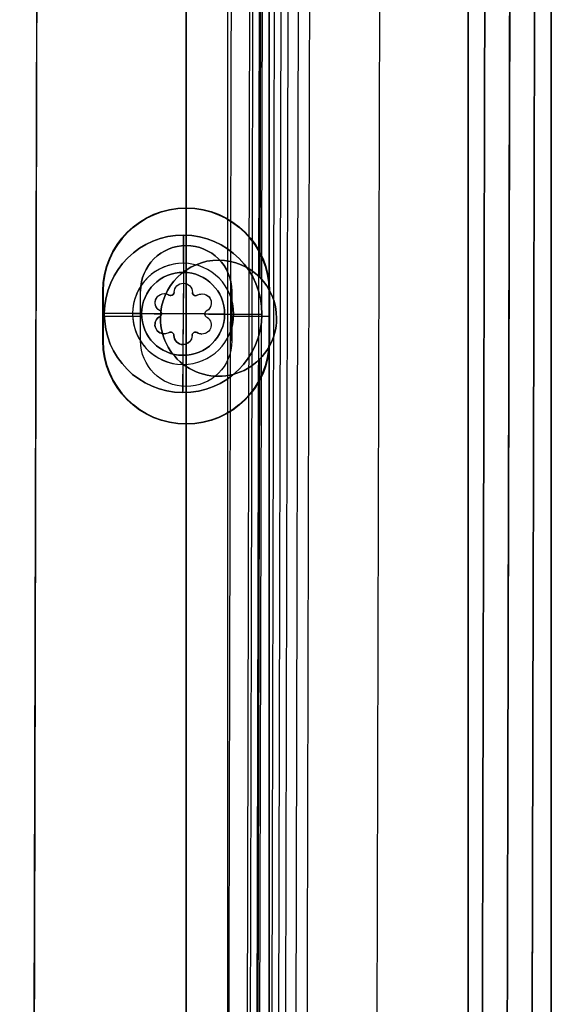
# Model space of a CAD drawing. Header units: millimetres. Extents: x -398 to 387, y -563 to 552.
# Tile 249 of 256: x 355 to 387, y 409 to 468. Entities that reach past the tile are written whole.
import ezdxf

# ---------------------------------------------------------------- set-up
doc = ezdxf.new("R2010")
doc.units = ezdxf.units.MM
doc.layers.add('Livello 01', color=7, linetype='Continuous')

# ---------------------------------------------------------------- blocks, each defined once
blk = doc.blocks.new('VTM05X20BTINO')
at = {"layer": 'Livello 01', "color": 254, "true_color": 0xcad1ee}
for p, q in [((-1.694, -2, -0.66), (-1.694, -0.371, -0.66)), ((-1.694, -2, 0.66), (-1.694, -0.371, 0.66)), ((-1.3, -2), (-1.3, -0.468)), ((-1.143, -2, -1.211), (-1.143, -0.403, -1.211)), ((-0.75, -2, 1.099), (-0.75, -0.464, 1.099)), ((0, -2, -1.849), (0, -0.364, -1.849)), ((0.75, -2, 1.099), (0.75, -0.464, 1.099)), ((1.143, -2, -1.211), (1.143, -0.403, -1.211)), ((1.298, -2, -0.001), (1.298, -0.469, -0.001)), ((1.693, -2, -0.661), (1.693, -0.372, -0.661)), ((1.694, -2, 0.66), (1.694, -0.371, 0.66)), ((-4.75, -1.7), (-4.75, -3.52)), ((4.75, -1.7), (4.75, -3.52)), ((-1.3, -2), (1.298, -2)), ((0, -2, -1.849), (0, -2, 1.849)), ((-4.75, -3.52), (-2.5, -3.52)), ((-2.5, -3.52), (-2.5, -23.52)), ((0, -3.52, -4.75), (0, -3.52, -2.5)), ((0, -3.52, 2.5), (0, -3.52, 4.75)), ((2.5, -3.52), (2.5, -23.52)), ((2.5, -3.52), (4.75, -3.52)), ((-2.5, -23.52), (2.5, -23.52)), ((0, -23.52, -2.5), (0, -23.52, 2.5))]:
    blk.add_line(p, q, dxfattribs=at)
blk.add_arc((-3.05, -1.7), 1.7, 90, 180, dxfattribs=at)
at = {"layer": 'Livello 01', "color": 254, "true_color": 0xcad1ee, "extrusion": (0, -1, 0)}
for centre, radius, start, end in [((0, 0), 3.05, 157.5, 202.5), ((0, 0), 3.05, 90, 180), ((0, 0), 3.05, 277.10526, 82.89474), ((0, 0), 3.05, 180, 270), ((0, 0), 3.05, 360, 90), ((0, 0), 3.05, 270, 0), ((0, 0, 1.7), 4.75, 90, 270), ((0, 0, 1.7), 4.75, 270, 90), ((-1.5, 0, 2), 0.2, 302.15363, 57.84637), ((-0.75, 1.299, 2), 0.2, 242.15363, 360), ((-0.75, -1.299, 2), 0.2, 360, 90), ((0.75, 1.299, 2), 0.2, 180, 297.84637), ((0.75, -1.299, 2), 0.2, 62.14462, 90), ((1.498, -0.001, 2), 0.2, 121.81951, 238.02299), ((0, 0, 2.61), 4.75, 90, 270), ((0, 0, 2.61), 4.75, 270, 90), ((0, 0, 3.52), 2.5, 90, 270), ((0, 0, 3.52), 2.5, 270, 90), ((0, 0, 13.52), 2.5, 90, 270), ((0, 0, 13.52), 2.5, 270, 90)]:
    blk.add_arc(centre, radius, start, end, dxfattribs=at)
at = {"layer": 'Livello 01', "color": 254, "true_color": 0xcad1ee, "extrusion": (0, 0, -1)}
for centre, radius, start, end in [((0, 7.892), 8.461, 278.8381, 291.12906), ((-3.05, -1.7), 1.7, 90, 180), ((0, 7.892), 8.461, 248.87094, 261.17384)]:
    blk.add_arc(centre, radius, start, end, dxfattribs=at)
at = {"layer": 'Livello 01', "color": 254, "true_color": 0xcad1ee, "extrusion": (1, 0, 0)}
blk.add_arc((-1.7, 3.05), 1.7, 360, 90, dxfattribs=at)
at = {"layer": 'Livello 01', "color": 254, "true_color": 0xcad1ee, "extrusion": (-1, 0, 0)}
for centre, radius, start, end in [((1.7, -3.05), 1.7, 180, 270), ((-7.892, 0), 8.461, 338.87094, 347.37717), ((-7.892, 0), 8.461, 12.62283, 21.12906)]:
    blk.add_arc(centre, radius, start, end, dxfattribs=at)
at = {"layer": 'Livello 01', "color": 254, "true_color": 0xcad1ee, "extrusion": (0, 1, 0)}
for centre, radius, start, end in [((1.143, 0.66, -1.179), 0.551, 297.03488, 90), ((1.143, -0.66, -1.18), 0.551, 237.03488, 62.96512), ((0, -1.299, -1.182), 0.55, 180, 0), ((0, 1.299, -1.182), 0.55, 0, 90), ((0, 1.299, -1.182), 0.55, 90, 180), ((-1.143, -0.661, -1.18), 0.55, 117.00442, 302.95128), ((-1.143, 0.66, -1.179), 0.551, 90, 243.05324), ((1.5, 0, -1.226), 0.2, 122.15363, 237.84637), ((1.143, 0.66, -1.202), 0.551, 90, 122.96512), ((0.75, 1.299, -1.225), 0.2, 180, 297.84637), ((0.75, -1.299, -1.226), 0.2, 62.15363, 90), ((0.75, -1.299, -1.225), 0.2, 90, 180), ((-0.75, -1.299, -1.225), 0.2, 0, 90), ((-0.75, 1.299, -1.225), 0.2, 242.15363, 0), ((-0.75, -1.299, -1.226), 0.2, 90, 117.85538), ((-1.143, 0.66, -1.202), 0.551, 57.03488, 90), ((-1.498, -0.001, -1.226), 0.2, 301.97701, 58.18049), ((1.143, 0.66, -2), 0.551, 297.03488, 90), ((1.143, -0.66, -2), 0.551, 237.03488, 62.96512), ((1.143, 0.66, -2), 0.551, 90, 122.96512), ((0.75, -1.299, -2), 0.2, 62.15363, 90), ((0, -1.299, -2), 0.55, 180, 0), ((0, 1.299, -2), 0.55, 360, 90), ((0, 1.299, -2), 0.55, 90, 180), ((-0.75, -1.299, -2), 0.2, 0, 90), ((-1.143, 0.66, -2), 0.551, 57.03488, 90), ((-1.143, -0.661, -2), 0.55, 117.00442, 302.95128), ((-1.143, 0.66, -2), 0.551, 90, 243.05324), ((0, 0, -3.52), 4.75, 270, 90), ((0, 0, -3.52), 4.75, 90, 270), ((0, 0, -23.52), 2.5, 270, 90), ((0, 0, -23.52), 2.5, 90, 270)]:
    blk.add_arc(centre, radius, start, end, dxfattribs=at)
at = {"layer": 'Livello 01', "color": 254, "true_color": 0xcad1ee}
for points, knots in [([(-0.843, -0.452, -1.122), (-0.969, -0.428, -1.204), (-1.126, -0.404, -1.23), (-1.414, -0.37, -1.162), (-1.545, -0.359, -1.066), (-1.695, -0.359, -0.806), (-1.714, -0.37, -0.645), (-1.628, -0.404, -0.36), (-1.527, -0.428, -0.237), (-1.394, -0.452, -0.169)], [-1.847698, -1.847698, -1.847698, -1.847698, -1.385773, -1.385773, -0.923849, -0.923849, -0.461924, -0.461924, 0, 0, 0, 0]), ([(-1.394, -0.452, 0.169), (-1.503, -0.432, 0.225), (-1.591, -0.413, 0.316), (-1.695, -0.381, 0.539), (-1.708, -0.369, 0.666), (-1.651, -0.357, 0.907), (-1.581, -0.358, 1.016), (-1.387, -0.373, 1.169), (-1.266, -0.386, 1.211), (-1.143, -0.403, 1.211)], [-1.506163, -1.506163, -1.506163, -1.506163, -1.129622, -1.129622, -0.753081, -0.753081, -0.376541, -0.376541, 0, 0, 0, 0]), ([(-0.843, -0.452, 1.122), (-0.783, -0.462, 1.09), (-0.706, -0.469, 1.092), (-0.587, -0.468, 1.164), (-0.55, -0.461, 1.23), (-0.55, -0.45, 1.299)], [-0.431388, -0.431388, -0.431388, -0.431388, -0.215694, -0.215694, 0, 0, 0, 0]), ([(-0.55, -0.45, -1.299), (-0.55, -0.459, -1.247), (-0.571, -0.465, -1.195), (-0.645, -0.47, -1.121), (-0.698, -0.468, -1.099), (-0.75, -0.464, -1.099)], [-0.3233831, -0.3233831, -0.3233831, -0.3233831, -0.1616915, -0.1616915, 0, 0, 0, 0]), ([(0.55, -0.45, -1.299), (0.55, -0.428, -1.443), (0.491, -0.406, -1.585), (0.289, -0.374, -1.789), (0.145, -0.364, -1.849), (-0.144, -0.364, -1.849), (-0.287, -0.374, -1.79), (-0.492, -0.406, -1.584), (-0.55, -0.428, -1.443), (-0.55, -0.45, -1.299)], [-1.782511, -1.782511, -1.782511, -1.782511, -1.336883, -1.336883, -0.891255, -0.891255, -0.445628, -0.445628, 0, 0, 0, 0]), ([(-0.55, -0.45, 1.299), (-0.55, -0.428, 1.444), (-0.491, -0.406, 1.585), (-0.289, -0.374, 1.789), (-0.144, -0.364, 1.849), (0, -0.364, 1.849)], [-0.8911508, -0.8911508, -0.8911508, -0.8911508, -0.4455754, -0.4455754, 0, 0, 0, 0]), ([(0.55, -0.45, 1.299), (0.55, -0.428, 1.443), (0.492, -0.406, 1.584), (0.288, -0.374, 1.79), (0.144, -0.364, 1.849), (0, -0.364, 1.849)], [0, 0, 0, 0, 0.4456808, 0.4456808, 0.8913615, 0.8913615, 0.8913615, 0.8913615]), ([(0.75, -0.464, -1.099), (0.698, -0.468, -1.099), (0.645, -0.47, -1.121), (0.571, -0.465, -1.195), (0.55, -0.459, -1.247), (0.55, -0.45, -1.299)], [-0.3233937, -0.3233937, -0.3233937, -0.3233937, -0.1616969, -0.1616969, 0, 0, 0, 0]), ([(0.55, -0.45, 1.299), (0.55, -0.461, 1.23), (0.587, -0.468, 1.164), (0.706, -0.469, 1.092), (0.783, -0.462, 1.09), (0.843, -0.452, 1.122)], [-0.431394, -0.431394, -0.431394, -0.431394, -0.215697, -0.215697, 0, 0, 0, 0]), ([(1.392, -0.452, -0.171), (1.525, -0.428, -0.238), (1.627, -0.404, -0.361), (1.712, -0.37, -0.644), (1.694, -0.36, -0.805), (1.545, -0.36, -1.065), (1.415, -0.37, -1.161), (1.125, -0.404, -1.23), (0.969, -0.428, -1.203), (0.843, -0.452, -1.122)], [-1.844921, -1.844921, -1.844921, -1.844921, -1.38369, -1.38369, -0.92246, -0.92246, -0.46123, -0.46123, 0, 0, 0, 0]), ([(1.393, -0.452, 0.169), (1.502, -0.432, 0.225), (1.591, -0.413, 0.317), (1.694, -0.381, 0.538), (1.707, -0.369, 0.668), (1.651, -0.357, 0.906), (1.58, -0.358, 1.017), (1.388, -0.373, 1.169), (1.265, -0.387, 1.211), (1.143, -0.403, 1.211)], [0, 0, 0, 0, 0.376652, 0.376652, 0.753304, 0.753304, 1.129955, 1.129955, 1.506607, 1.506607, 1.506607, 1.506607])]:
    blk.add_open_spline(points, degree=3, knots=knots, dxfattribs=at)
for points, degree in [([(-1.394, -0.452, -0.169), (-1.336, -0.462, -0.133), (-1.3, -0.468, -0.068), (-1.3, -0.468)], 3), ([(-1.3, -0.468), (-1.3, -0.468, 0.068), (-1.336, -0.462, 0.133), (-1.394, -0.452, 0.169)], 3), ([(-1.394, -2, -0.169), (-1.394, -0.452, -0.169)], 1), ([(-1.394, -0.452, 0.169), (-1.394, -2, 0.169)], 1), ([(-1.143, -0.403, 1.211), (-1.143, -2, 1.211)], 1), ([(-0.843, -0.452, 1.122), (-0.933, -0.435, 1.18), (-1.037, -0.418, 1.211), (-1.143, -0.403, 1.211)], 3), ([(-0.843, -2, 1.122), (-0.843, -0.452, 1.122)], 1), ([(-0.843, -0.452, -1.122), (-0.843, -2, -1.122)], 1), ([(-0.75, -0.464, -1.099), (-0.782, -0.461, -1.099), (-0.815, -0.457, -1.107), (-0.843, -0.452, -1.122)], 3), ([(-0.75, -2, -1.099), (-0.75, -0.464, -1.099)], 1), ([(-0.55, -2, -1.299), (-0.55, -0.45, -1.299)], 1), ([(-0.55, -0.45, 1.299), (-0.55, -2, 1.299)], 1), ([(0, -0.364, 1.849), (0, -2, 1.849)], 1), ([(0.55, -0.45, -1.299), (0.55, -2, -1.299)], 1), ([(0.55, -2, 1.299), (0.55, -0.45, 1.299)], 1), ([(0.843, -0.452, -1.122), (0.815, -0.457, -1.107), (0.782, -0.461, -1.099), (0.75, -0.464, -1.099)], 3), ([(0.75, -2, -1.099), (0.75, -0.464, -1.099)], 1), ([(0.843, -0.452, 1.122), (0.933, -0.435, 1.18), (1.038, -0.418, 1.211), (1.143, -0.403, 1.211)], 3), ([(0.843, -0.452, 1.122), (0.843, -2, 1.122)], 1), ([(0.843, -2, -1.122), (0.843, -0.452, -1.122)], 1), ([(1.143, -0.403, 1.211), (1.143, -2, 1.211)], 1), ([(1.298, -0.469), (1.298, -0.469, -0.069), (1.335, -0.462, -0.135), (1.392, -0.452, -0.171)], 3), ([(1.393, -0.452, 0.169), (1.335, -0.462, 0.133), (1.299, -0.469, 0.068), (1.298, -0.469)], 3), ([(1.392, -0.452, -0.171), (1.392, -2, -0.171)], 1), ([(1.393, -2, 0.169), (1.393, -0.452, 0.169)], 1), ([(0, -1.7, 4.75), (0, -3.52, 4.75)], 1), ([(0, -3.52, -4.75), (0, -1.7, -4.75)], 1), ([(0, -3.52, 2.5), (0, -23.52, 2.5)], 1), ([(0, -23.52, -2.5), (0, -3.52, -2.5)], 1)]:
    blk.add_open_spline(points, degree=degree, dxfattribs=at)

msp = doc.modelspace()

# ---------------------------------------------------------------- linework, layer by layer
at = {"layer": 'Livello 01', "color": 254, "true_color": 0xcad1ee}
for p, q in [((387, -547, -169.5), (387, 547, -169.5)), ((387, -547, 180.5), (387, 547, 180.5)), ((365, -542, 179), (365, 542, 179)), ((367.5, -542, 182.5), (367.5, 542, 182.5)), ((370, -542, 179), (370, 542, 179)), ((365, 456.5, -179.475), (365, 456.525, -179.5)), ((365, 454.25, -175.5), (365, 456.5, -175.5)), ((365, 456.5, -175.5), (365, 456.5, -179.475)), ((365, 454.25, -164.5), (365, 454.25, -175.5)), ((359.988, 448.5, -179.488), (359.988, 451.5, -179.488)), ((360, 448.5, -177.488), (360, 451.5, -177.488)), ((362.25, 448.5, -170), (362.25, 451.5, -170)), ((367.75, 448.5, -170), (367.75, 451.5, -170)), ((370, 448.5, -177.488), (370, 451.5, -177.488)), ((370.013, 448.5, -179.488), (370.013, 451.5, -179.488)), ((359.975, 450, -179.5), (360, 450, -179.475)), ((360, 450, -175.5), (362.25, 450, -175.5)), ((360, 450, -179.475), (360, 450, -175.5)), ((362.25, 450, -175.5), (362.25, 450, -164.5)), ((367.75, 450, -175.5), (370, 450, -175.5)), ((367.75, 450, -164.5), (367.75, 450, -175.5)), ((370, 450, -179.475), (370.025, 450, -179.5)), ((370, 450, -175.5), (370, 450, -179.475)), ((365, 443.5, -175.5), (365, 445.75, -175.5)), ((365, 445.75, -164.5), (365, 445.75, -175.5)), ((365, 443.5, -175.5), (365, 443.5, -179.475)), ((365, 443.5, -179.475), (365, 443.475, -179.5))]:
    msp.add_line(p, q, dxfattribs=at)
at = {"layer": 'Livello 01'}
for p, q in [((368.971, 531.862, 171.402), (367.792, 33.864, 171.402)), ((368.395, 33.862, 178.446), (369.574, 531.861, 178.446)), ((369.721, 531.86, 172.701), (368.542, 33.862, 172.701)), ((369.452, 452.31, -161.5), (369.641, 531.861, -161.5)), ((369.452, 452.31, -160), (369.641, 531.861, -160)), ((369.694, 33.859, 177.696), (370.873, 531.858, 177.696)), ((375.627, 33.845, 172.5), (376.806, 531.844, 172.5)), ((375.627, 33.845, 171), (376.806, 531.844, 171)), ((384.641, 531.825, 5.5), (383.456, 31.327, 5.5)), ((386.141, 531.822, 5.5), (384.955, 30.823, 5.5)), ((354.967, 35.894, -160.75), (356.136, 529.893, -160.75)), ((370.75, 35.857, 181.017), (371.919, 529.855, 181.017)), ((366.955, 453.367, -161.5), (366.955, 453.367, -160)), ((368.742, 152.311, -161.5), (369.441, 447.411, -161.5)), ((368.742, 152.311, -160), (369.441, 447.411, -160)), ((366.938, 446.367, -161.5), (366.938, 446.367, -160))]:
    msp.add_line(p, q, dxfattribs=at)
at = {"layer": 'Livello 01', "color": 254, "true_color": 0xcad1ee, "extrusion": (0, 0, -1)}
for centre, radius, start, end in [((-365, 451.5, 179.5), 5.025, 360, 180), ((-365, 451.5, 177.488), 5, 0, 180), ((-365, 451.5, 164.5), 2.75, 360, 180), ((-365, 451.5, 170), 2.75, 0, 180), ((-365, 448.5, 179.5), 5.025, 180, 0), ((-365, 448.5, 177.488), 5, 180, 0), ((-365, 448.5, 175.5), 2.75, 180, 0), ((-365, 448.5, 164.5), 2.75, 180, 0), ((-365, 448.5, 170), 2.75, 180, 0)]:
    msp.add_arc(centre, radius, start, end, dxfattribs=at)
at = {"layer": 'Livello 01', "color": 254, "true_color": 0xcad1ee}
for centre, radius, start, end in [((365, 451.5, -175.5), 5, 360, 180), ((365, 451.5, -179.475), 5, 0, 180), ((365, 451.5, -175.5), 2.75, 360, 180), ((365, 448.5, -179.475), 5, 180, 0), ((365, 448.5, -175.5), 5, 180, 0)]:
    msp.add_arc(centre, radius, start, end, dxfattribs=at)
at = {"layer": 'Livello 01', "extrusion": (0, 0, -1)}
for centre, start, end in [((-366.946, 449.867, 161.5), 0.13563, 180.13563), ((-366.946, 449.867, 160), 0.13563, 180.13563), ((-366.946, 449.867, 160), 180.13563, 0.13563)]:
    msp.add_arc(centre, 3.5, start, end, dxfattribs=at)
at = {"layer": 'Livello 01'}
for centre, start, end in [((366.946, 449.867, -160.75), 359.86437, 179.86437), ((366.946, 449.867, -161.5), 179.86437, 359.86437), ((366.946, 449.867, -160.75), 179.86437, 359.86437)]:
    msp.add_arc(centre, 3.5, start, end, dxfattribs=at)
at = {"layer": 'Livello 01', "color": 254, "true_color": 0xcad1ee}
for points in [[(382, -547, -179.5), (382, 547, -179.5)], [(382, 547, 190.5), (382, -547, 190.5)], [(387, 547, -164.5), (387, -547, -164.5)], [(387, -547, -174.5), (387, 547, -174.5)], [(387, 547, 185.5), (387, -547, 185.5)], [(387, -547, 175.5), (387, 547, 175.5)], [(365, 542, 175.5), (365, -542, 175.5)], [(365, -542, 182.5), (365, 542, 182.5)], [(370, -542, 175.5), (370, 542, 175.5)], [(370, 542, 182.5), (370, -542, 182.5)], [(359.975, 448.5, -179.5), (359.975, 451.5, -179.5)], [(359.975, 451.5, -179.5), (360, 451.5, -179.475)], [(360, 451.5, -175.5), (360, 448.5, -175.5)], [(360, 451.5, -179.475), (360, 451.5, -175.5)], [(360, 451.5, -179.475), (360, 448.5, -179.475)], [(362.25, 448.5, -164.5), (362.25, 451.5, -164.5)], [(362.25, 451.5, -175.5), (362.25, 451.5, -164.5)], [(362.25, 448.5, -175.5), (362.25, 451.5, -175.5)], [(367.75, 451.5, -164.5), (367.75, 448.5, -164.5)], [(367.75, 451.5, -164.5), (367.75, 451.5, -175.5)], [(367.75, 451.5, -175.5), (367.75, 448.5, -175.5)], [(370, 448.5, -175.5), (370, 451.5, -175.5)], [(370, 451.5, -175.5), (370, 451.5, -179.475)], [(370, 451.5, -179.475), (370.025, 451.5, -179.5)], [(370, 451.5, -179.475), (370, 448.5, -179.475)], [(370.025, 451.5, -179.5), (370.025, 448.5, -179.5)], [(360, 448.5, -179.475), (359.975, 448.5, -179.5)], [(360, 448.5, -175.5), (360, 448.5, -179.475)], [(362.25, 448.5, -164.5), (362.25, 448.5, -175.5)], [(367.75, 448.5, -175.5), (367.75, 448.5, -164.5)], [(370, 448.5, -179.475), (370, 448.5, -175.5)], [(370.025, 448.5, -179.5), (370, 448.5, -179.475)]]:
    msp.add_open_spline(points, degree=1, dxfattribs=at)
at = {"layer": 'Livello 01'}
for points in [[(366.694, 33.866, 175.5), (367.873, 531.865, 175.5)], [(367.993, 33.863, 174.75), (369.172, 531.862, 174.75)], [(369.292, 33.86, 172.5), (370.471, 531.859, 172.5)], [(369.292, 33.86, 171), (370.471, 531.859, 171)], [(383.141, 531.829, 172.5), (381.962, 33.83, 172.5)], [(383.141, 531.829, 171), (381.962, 33.83, 171)], [(381.962, 33.83, -161.5), (383.141, 531.829, -161.5)], [(381.962, 33.83, -160), (383.141, 531.829, -160)], [(383.462, 33.827, 169.5), (384.641, 531.825, 169.5)], [(384.641, 531.825, -158.5), (383.462, 33.827, -158.5)], [(386.141, 531.822, -158.5), (384.962, 33.823, -158.5)], [(384.962, 33.823, 169.5), (386.141, 531.822, 169.5)], [(356.136, 529.893, -161.5), (354.967, 35.894, -161.5)], [(356.136, 529.893, -160), (354.967, 35.894, -160)], [(371.27, 529.857, 181.392), (370.1, 35.858, 181.392)], [(372.569, 529.854, 180.642), (371.399, 35.855, 180.642)], [(363.446, 449.875, -160), (363.446, 449.875, -161.5)], [(370.446, 449.859, -161.5), (370.446, 449.859, -160)]]:
    msp.add_open_spline(points, degree=1, dxfattribs=at)

# ---------------------------------------------------------------- block references
at = {"layer": 'Livello 01', "extrusion": (-0.006142, -0.999981, 1.22462e-16), "rotation": 180}
msp.add_blockref('VTM05X20BTINO', (362.044, -179.02, -452.363), dxfattribs=at)

doc.saveas('drawing.dxf')
